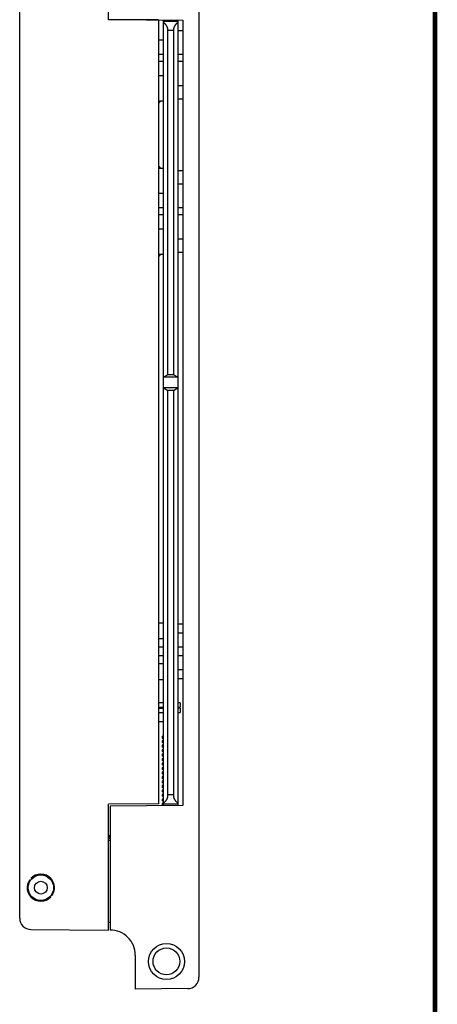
# Model space of a CAD drawing. Header units: inches. Extents: x 0.2 to 16.8, y 0.1 to 10.8.
# Tile 20 of 21: x 14.9 to 16.8, y 2.5 to 6.8. Entities that reach past the tile are written whole.
import ezdxf

# ---------------------------------------------------------------- set-up
doc = ezdxf.new("R2010")
doc.units = ezdxf.units.IN
doc.header["$LTSCALE"] = 0.935
doc.header["$MEASUREMENT"] = 0
doc.layers.get('0').update_dxf_attribs({"linetype": 'CONTINUOUS'})

msp = doc.modelspace()

# ---------------------------------------------------------------- linework, layer by layer
at = {"color": 7, "linetype": 'CONTINUOUS'}
for p, q in [((14.9247, 2.867), (14.9247, 7.5679)), ((15.3157, 6.8135), (15.3157, 7.3609)), ((15.7127, 7.3079), (15.7127, 2.607)), ((15.5347, 6.8135), (15.3157, 6.8135)), ((15.3217, 6.8161), (15.6417, 6.8133)), ((15.5347, 6.8135), (15.5347, 3.3694)), ((15.5567, 6.808), (15.5567, 6.8129)), ((15.5567, 3.3609), (15.5567, 6.807)), ((15.6197, 6.807), (15.5567, 6.807)), ((15.6197, 6.8135), (15.6197, 3.368)), ((15.6417, 6.8133), (15.6417, 3.3616)), ((15.5764, 5.2547), (15.5764, 6.767)), ((15.6, 6.767), (15.6, 5.2547)), ((15.6197, 6.7669), (15.6417, 6.7669)), ((15.6217, 6.6622), (15.6217, 6.7669)), ((15.5567, 6.7252), (15.5347, 6.7252)), ((15.5567, 6.6622), (15.5347, 6.6622)), ((15.5567, 6.6307), (15.5347, 6.6307)), ((15.6417, 6.6622), (15.6197, 6.6622)), ((15.6417, 6.6307), (15.6197, 6.6307)), ((15.6217, 6.526), (15.6217, 6.6307)), ((15.5567, 6.5677), (15.5347, 6.5677)), ((15.6197, 6.526), (15.6417, 6.526)), ((15.5347, 6.4575), (15.5567, 6.4575)), ((15.6197, 6.4669), (15.6417, 6.4669)), ((15.6217, 6.1523), (15.6217, 6.4669)), ((15.5347, 6.1617), (15.5567, 6.1617)), ((15.6197, 6.1523), (15.6417, 6.1523)), ((15.6197, 6.0932), (15.6417, 6.0932)), ((15.6217, 5.9885), (15.6217, 6.0932)), ((15.5567, 6.0515), (15.5347, 6.0515)), ((15.5567, 5.9885), (15.5347, 5.9885)), ((15.6417, 5.9885), (15.6197, 5.9885)), ((15.5567, 5.957), (15.5347, 5.957)), ((15.6417, 5.957), (15.6197, 5.957)), ((15.6217, 5.8523), (15.6217, 5.957)), ((15.5567, 5.894), (15.5347, 5.894)), ((15.6197, 5.8523), (15.6417, 5.8523)), ((15.5347, 5.7838), (15.5567, 5.7838)), ((15.6197, 5.7932), (15.6417, 5.7932)), ((15.6217, 4.1597), (15.6217, 5.7932)), ((15.6197, 5.2436), (15.5567, 5.2436)), ((15.5764, 5.2547), (15.5571, 5.2436)), ((15.6, 5.2547), (15.5764, 5.2547)), ((15.6193, 5.2436), (15.6, 5.2547)), ((15.6193, 5.1971), (15.5571, 5.1971)), ((15.5571, 5.1971), (15.5764, 5.186)), ((15.6, 5.186), (15.6193, 5.1971)), ((15.6, 5.186), (15.5764, 5.186)), ((15.5764, 3.408), (15.5764, 5.186)), ((15.6, 5.186), (15.6, 3.408)), ((15.5347, 4.1647), (15.5567, 4.1647)), ((15.6197, 4.1597), (15.6417, 4.1597)), ((15.6197, 4.1197), (15.6417, 4.1197)), ((15.6217, 4.0587), (15.6217, 4.1197)), ((15.5567, 4.0947), (15.5367, 4.0947)), ((15.5367, 3.9847), (15.5367, 4.0947)), ((15.5367, 4.0597), (15.5347, 4.0597)), ((15.5367, 4.0587), (15.5567, 4.0587)), ((15.6197, 4.0587), (15.6417, 4.0587)), ((15.5347, 4.0197), (15.5367, 4.0197)), ((15.5367, 4.0207), (15.5567, 4.0207)), ((15.5567, 3.9847), (15.5367, 3.9847)), ((15.6197, 4.0207), (15.6417, 4.0207)), ((15.6217, 3.9597), (15.6217, 4.0207)), ((15.6197, 3.9597), (15.6417, 3.9597)), ((15.5347, 3.9147), (15.5567, 3.9147)), ((15.6197, 3.9197), (15.6417, 3.9197)), ((15.6217, 3.8134), (15.6217, 3.9197)), ((15.5567, 3.8134), (15.5347, 3.8134)), ((15.6293, 3.8134), (15.6197, 3.8134)), ((15.6293, 3.8134), (15.6293, 3.7937)), ((15.5347, 3.7937), (15.5567, 3.7937)), ((15.5347, 3.7897), (15.5567, 3.7897)), ((15.5347, 3.7701), (15.5567, 3.7701)), ((15.6197, 3.7937), (15.6293, 3.7937)), ((15.6293, 3.7897), (15.6197, 3.7897)), ((15.6197, 3.7701), (15.6293, 3.7701)), ((15.6217, 3.7897), (15.6217, 3.7937)), ((15.6217, 3.3615), (15.6217, 3.7701)), ((15.6293, 3.7897), (15.6293, 3.7701)), ((15.5567, 3.7287), (15.5347, 3.7287)), ((15.5508, 3.6657), (15.5567, 3.6657)), ((15.5508, 3.6657), (15.5508, 3.6579)), ((15.5508, 3.6579), (15.5567, 3.6579)), ((15.5567, 3.646), (15.5508, 3.646)), ((15.5508, 3.646), (15.5508, 3.6382)), ((15.5567, 3.6382), (15.5508, 3.6382)), ((15.5567, 3.6264), (15.5508, 3.6264)), ((15.5508, 3.6264), (15.5508, 3.6185)), ((15.5567, 3.6185), (15.5508, 3.6185)), ((15.5567, 3.6067), (15.5508, 3.6067)), ((15.5508, 3.6067), (15.5508, 3.5988)), ((15.5567, 3.5988), (15.5508, 3.5988)), ((15.5567, 3.587), (15.5508, 3.587)), ((15.5508, 3.587), (15.5508, 3.5791)), ((15.5567, 3.5791), (15.5508, 3.5791)), ((15.5567, 3.5673), (15.5508, 3.5673)), ((15.5508, 3.5673), (15.5508, 3.5594)), ((15.5567, 3.5594), (15.5508, 3.5594)), ((15.5567, 3.5476), (15.5508, 3.5476)), ((15.5508, 3.5476), (15.5508, 3.5397)), ((15.5567, 3.5397), (15.5508, 3.5397)), ((15.5567, 3.5279), (15.5508, 3.5279)), ((15.5508, 3.5279), (15.5508, 3.5201)), ((15.5567, 3.5201), (15.5508, 3.5201)), ((15.5567, 3.5083), (15.5508, 3.5083)), ((15.5508, 3.5083), (15.5508, 3.5004)), ((15.5567, 3.5004), (15.5508, 3.5004)), ((15.5567, 3.4886), (15.5508, 3.4886)), ((15.5508, 3.4886), (15.5508, 3.4807)), ((15.5567, 3.4807), (15.5508, 3.4807)), ((15.5567, 3.4689), (15.5508, 3.4689)), ((15.5508, 3.4689), (15.5508, 3.461)), ((15.5567, 3.461), (15.5508, 3.461)), ((15.5567, 3.4492), (15.5508, 3.4492)), ((15.5508, 3.4492), (15.5508, 3.4413)), ((15.5567, 3.4413), (15.5508, 3.4413)), ((15.5567, 3.4295), (15.5508, 3.4295)), ((15.5508, 3.4295), (15.5508, 3.4216)), ((15.5567, 3.4216), (15.5508, 3.4216)), ((15.5567, 3.4098), (15.5508, 3.4098)), ((15.5508, 3.4098), (15.5508, 3.402)), ((15.5567, 3.402), (15.5508, 3.402)), ((15.5567, 3.3901), (15.5508, 3.3901)), ((15.5508, 3.3901), (15.5508, 3.3823)), ((15.5567, 3.3823), (15.5508, 3.3823)), ((15.5347, 3.3694), (15.3157, 3.3675)), ((15.3157, 2.8141), (15.3157, 3.3675)), ((15.6417, 3.3616), (15.3217, 3.3589)), ((15.3217, 3.3589), (15.3217, 2.8141)), ((15.5567, 3.3705), (15.5508, 3.3705)), ((15.5508, 3.3705), (15.5508, 3.3626)), ((15.5567, 3.3626), (15.5508, 3.3626)), ((15.6197, 3.368), (15.5567, 3.368)), ((15.6197, 3.3669), (15.6197, 3.362)), ((15.3217, 3.2075), (15.3157, 3.2075)), ((14.974, 3.0405), (14.9734, 3.0405)), ((15.062, 3.0405), (15.0614, 3.0405)), ((14.9734, 2.9605), (14.974, 2.9605)), ((15.0614, 2.9605), (15.062, 2.9605)), ((14.9743, 2.817), (15.3157, 2.8141)), ((15.3217, 2.8475), (15.3157, 2.8475)), ((15.4327, 2.7041), (15.4327, 2.555)), ((15.6631, 2.557), (15.4327, 2.555))]:
    msp.add_line(p, q, dxfattribs=at)
at = {"color": 9, "linetype": 'CONTINUOUS'}
for p, q in [((15.6, 6.767), (15.5764, 6.767)), ((15.6, 3.408), (15.5764, 3.408))]:
    msp.add_line(p, q, dxfattribs=at)
at = {"color": 7, "linetype": 'CONTINUOUS', "const_width": 0.02}
msp.add_lwpolyline([(16.75, 0.2586), (16.75, 10.7586)], dxfattribs=at)
at = {"color": 7, "linetype": 'CONTINUOUS'}
for centre, radius in [((15.0177, 3.0005), 0.056), ((15.0177, 3.0005), 0.028), ((15.5697, 2.6765), 0.0791), ((15.5697, 2.6765), 0.0591)]:
    msp.add_circle(centre, radius, dxfattribs=at)
for centre, radius, start, end in [((15.3284, 6.6465), 0.2875, 316.0748, 318.905), ((15.3284, 5.9728), 0.2875, 41.095, 43.9252), ((15.3284, 5.9728), 0.2875, 316.0748, 318.905), ((15.3478, 3.2307), 0.0315, 180, 213.8776), ((15.0177, 3.0005), 0.06, 144.9351, 229.0909), ((15.0177, 3.0005), 0.0597, 42.0587, 137.9413), ((15.0177, 3.0005), 0.0593, 42.4453, 137.5547), ((15.0177, 3.0005), 0.06, 324.9351, 49.0909), ((15.0177, 3.0005), 0.0597, 222.0587, 317.9413), ((15.0177, 3.0005), 0.0593, 222.4453, 317.5547), ((14.9747, 2.867), 0.05, 180, 269.5), ((15.3227, 2.7041), 0.11, 0, 90.5209), ((15.6627, 2.607), 0.05, 270.5, 360)]:
    msp.add_arc(centre, radius, start, end, dxfattribs=at)
for points, knots in [([(15.5764, 6.767), (15.5764, 6.7674), (15.5764, 6.7683), (15.5763, 6.7696), (15.5762, 6.771), (15.576, 6.7723), (15.5758, 6.7737), (15.5756, 6.775), (15.5753, 6.7763), (15.5749, 6.7777), (15.5745, 6.779), (15.5741, 6.7804), (15.5736, 6.7817), (15.573, 6.7831), (15.5724, 6.7844), (15.5717, 6.7857), (15.571, 6.7871), (15.5702, 6.7884), (15.5693, 6.7897), (15.5684, 6.791), (15.5674, 6.7923), (15.5663, 6.7936), (15.5651, 6.7948), (15.5639, 6.796), (15.5626, 6.7972), (15.5613, 6.7983), (15.5598, 6.7994), (15.5583, 6.8004), (15.5572, 6.8011), (15.5567, 6.8014)], [0, 0, 0, 0, 0.032226, 0.06452, 0.096894, 0.129359, 0.162015, 0.194909, 0.228049, 0.261463, 0.295254, 0.329439, 0.36402, 0.399051, 0.434607, 0.470693, 0.507321, 0.544577, 0.582475, 0.621009, 0.660232, 0.700176, 0.740823, 0.782197, 0.824319, 0.867151, 0.910693, 0.954983, 1, 1, 1, 1]), ([(15.6197, 6.8014), (15.6192, 6.8011), (15.6181, 6.8004), (15.6166, 6.7994), (15.6152, 6.7983), (15.6138, 6.7972), (15.6125, 6.796), (15.6113, 6.7948), (15.6101, 6.7936), (15.6091, 6.7923), (15.608, 6.791), (15.6071, 6.7897), (15.6062, 6.7884), (15.6054, 6.7871), (15.6047, 6.7857), (15.604, 6.7844), (15.6034, 6.7831), (15.6028, 6.7817), (15.6023, 6.7804), (15.6019, 6.779), (15.6015, 6.7777), (15.6011, 6.7763), (15.6008, 6.775), (15.6006, 6.7737), (15.6004, 6.7723), (15.6002, 6.771), (15.6001, 6.7696), (15.6, 6.7683), (15.6, 6.7674), (15.6, 6.767)], [0, 0, 0, 0, 0.045017, 0.089307, 0.132849, 0.175681, 0.217803, 0.259177, 0.299824, 0.339768, 0.378991, 0.417525, 0.455423, 0.492679, 0.529307, 0.565393, 0.600949, 0.63598, 0.670561, 0.704746, 0.738537, 0.771951, 0.805091, 0.837985, 0.870641, 0.903106, 0.93548, 0.967774, 1, 1, 1, 1]), ([(15.5567, 3.3735), (15.5572, 3.3738), (15.5583, 3.3745), (15.5598, 3.3755), (15.5613, 3.3766), (15.5626, 3.3778), (15.5639, 3.3789), (15.5651, 3.3802), (15.5663, 3.3814), (15.5674, 3.3827), (15.5684, 3.3839), (15.5693, 3.3852), (15.5702, 3.3865), (15.571, 3.3879), (15.5717, 3.3892), (15.5724, 3.3905), (15.573, 3.3919), (15.5736, 3.3932), (15.5741, 3.3946), (15.5745, 3.3959), (15.5749, 3.3973), (15.5753, 3.3986), (15.5756, 3.3999), (15.5758, 3.4013), (15.576, 3.4026), (15.5762, 3.404), (15.5763, 3.4053), (15.5764, 3.4066), (15.5764, 3.4075), (15.5764, 3.408)], [0, 0, 0, 0, 0.045017, 0.089306, 0.132848, 0.175681, 0.217803, 0.259176, 0.299823, 0.339767, 0.378988, 0.417523, 0.455421, 0.492676, 0.529303, 0.56539, 0.600946, 0.635975, 0.670557, 0.704743, 0.738532, 0.771946, 0.805087, 0.837981, 0.870637, 0.903104, 0.935478, 0.967774, 1, 1, 1, 1]), ([(15.6, 3.408), (15.6, 3.4075), (15.6, 3.4066), (15.6001, 3.4053), (15.6002, 3.404), (15.6004, 3.4026), (15.6006, 3.4013), (15.6008, 3.3999), (15.6011, 3.3986), (15.6015, 3.3973), (15.6019, 3.3959), (15.6023, 3.3946), (15.6028, 3.3932), (15.6034, 3.3919), (15.604, 3.3905), (15.6047, 3.3892), (15.6054, 3.3879), (15.6062, 3.3865), (15.6071, 3.3852), (15.608, 3.3839), (15.6091, 3.3827), (15.6101, 3.3814), (15.6113, 3.3802), (15.6125, 3.3789), (15.6138, 3.3778), (15.6152, 3.3766), (15.6166, 3.3755), (15.6181, 3.3745), (15.6192, 3.3738), (15.6197, 3.3735)], [0, 0, 0, 0, 0.032226, 0.064522, 0.096896, 0.129363, 0.162019, 0.194913, 0.228054, 0.261468, 0.295257, 0.329443, 0.364025, 0.399054, 0.43461, 0.470697, 0.507324, 0.544579, 0.582477, 0.621012, 0.660233, 0.700177, 0.740824, 0.782197, 0.824319, 0.867152, 0.910694, 0.954983, 1, 1, 1, 1])]:
    msp.add_open_spline(points, degree=3, knots=knots, dxfattribs=at)

doc.saveas('drawing.dxf')
